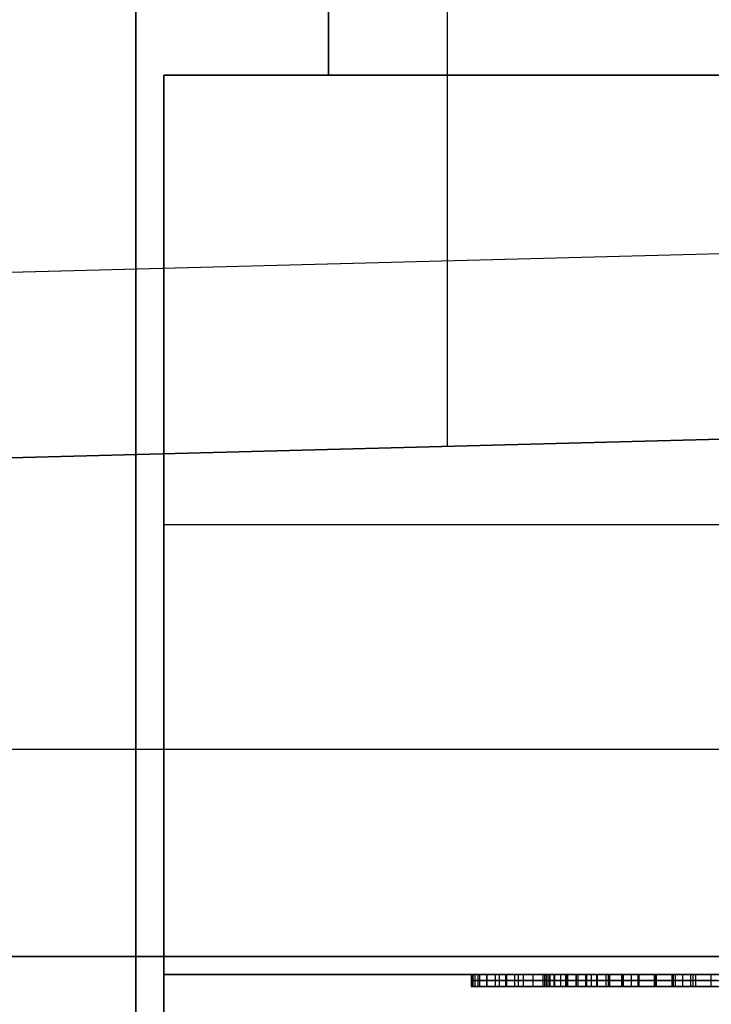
# Model space of a CAD drawing. Extents: x -8 to 8, y 0 to 107.
# Tile 149 of 256: x -2.96 to -1.8, y 27.6 to 29.24. Entities that reach past the tile are written whole.
import ezdxf

# ---------------------------------------------------------------- set-up
doc = ezdxf.new("R2010")
doc.units = 0
doc.layers.add('COUPLER_CASE', color=7, linetype='CONTINUOUS')
doc.layers.add('COUPLER_PCB', color=7, linetype='CONTINUOUS')

msp = doc.modelspace()

# ---------------------------------------------------------------- linework, layer by layer
at = {"layer": 'COUPLER_CASE', "color": 9}
for p, q in [((-2.7628, 26.419, 131.6584), (-2.7628, 33.309, 131.6584)), ((-2.7628, 33.309, 132.9086), (-2.7628, 26.419, 132.9086)), ((-2.7628, 33.309, 132.2835), (-2.7628, 26.419, 132.2835))]:
    msp.add_line(p, q, dxfattribs=at)
at = {"layer": 'COUPLER_CASE', "color": 254}
for p, q in [((-2.2428, 28.5326, 8.2411), (-2.2428, 31.2148, 8.2411)), ((-2.2428, 28.8425, 143.1553), (-2.2428, 30.1074, 143.1553)), ((-5.0389, 28.7693, 143.0821), (1.4297, 28.9387, 143.2515)), ((-5.0389, 28.7693, 145.583), (-0.0703, 28.8994, 145.7131)), ((-5.0389, 28.7693, 144.3976), (-0.0703, 28.8994, 144.3976)), ((-1.8046, 28.854, 145.6677), (-1.8046, 28.854, 143.1668)), ((1.4297, 28.6288, 8.145), (-5.0389, 28.4594, 8.3143)), ((-0.0703, 28.5895, 5.6834), (-5.0389, 28.4594, 5.8135)), ((-5.0389, 28.4594, 6.9989), (-0.0703, 28.5895, 6.9989)), ((-1.8046, 28.5441, 8.2297), (-1.8046, 28.5441, 5.7288))]:
    msp.add_line(p, q, dxfattribs=at)
at = {"layer": 'COUPLER_PCB', "color": 254}
for p, q in [((-2.441, 31.4517, 82.6605), (-2.441, 29.1517, 82.6605)), ((-2.441, 29.1517, 92.6605), (-2.441, 31.4517, 92.6605)), ((-2.441, 31.4517, 57.1605), (-2.441, 29.1517, 57.1605)), ((-2.441, 29.1517, 67.1605), (-2.441, 31.4517, 67.1605)), ((0.284, 29.1517, 91.5055), (-2.716, 29.1517, 91.5055)), ((-2.716, 29.1517, 91.5055), (-2.716, 29.1517, 92.6605)), ((-2.716, 29.1517, 92.6605), (-1.716, 29.1517, 92.6605)), ((-1.716, 29.1517, 82.6605), (-2.716, 29.1517, 82.6605)), ((-2.716, 29.1517, 82.6605), (-2.716, 29.1517, 83.8155)), ((-2.716, 29.1517, 83.8155), (0.284, 29.1517, 83.8155)), ((0.284, 29.1517, 84.3655), (-2.716, 29.1517, 84.3655)), ((-2.716, 29.1517, 84.3655), (-2.716, 29.1517, 84.8355)), ((-2.716, 29.1517, 84.8355), (0.284, 29.1517, 84.8355)), ((0.284, 29.1517, 85.3855), (-2.716, 29.1517, 85.3855)), ((-2.716, 29.1517, 85.3855), (-2.716, 29.1517, 85.8555)), ((-2.716, 29.1517, 85.8555), (0.284, 29.1517, 85.8555)), ((0.284, 29.1517, 86.4055), (-2.716, 29.1517, 86.4055)), ((-2.716, 29.1517, 86.4055), (-2.716, 29.1517, 86.8755)), ((-2.716, 29.1517, 86.8755), (0.284, 29.1517, 86.8755)), ((0.284, 29.1517, 87.4255), (-2.716, 29.1517, 87.4255)), ((-2.716, 29.1517, 87.4255), (-2.716, 29.1517, 87.8955)), ((-2.716, 29.1517, 87.8955), (0.284, 29.1517, 87.8955)), ((0.284, 29.1517, 88.4455), (-2.716, 29.1517, 88.4455)), ((-2.716, 29.1517, 88.4455), (-2.716, 29.1517, 88.9155)), ((-2.716, 29.1517, 88.9155), (0.284, 29.1517, 88.9155)), ((0.284, 29.1517, 89.4655), (-2.716, 29.1517, 89.4655)), ((-2.716, 29.1517, 89.4655), (-2.716, 29.1517, 89.9355)), ((-2.716, 29.1517, 89.9355), (0.284, 29.1517, 89.9355)), ((0.284, 29.1517, 90.4855), (-2.716, 29.1517, 90.4855)), ((-2.716, 29.1517, 90.4855), (-2.716, 29.1517, 90.9555)), ((-2.716, 29.1517, 90.9555), (0.284, 29.1517, 90.9555)), ((-2.716, 29.1517, 85.3855), (-2.716, 27.6517, 85.3855)), ((-2.716, 29.1517, 86.4055), (-2.716, 27.6517, 86.4055)), ((-2.716, 29.1517, 87.4255), (-2.716, 27.6517, 87.4255)), ((-2.716, 29.1517, 88.4455), (-2.716, 27.6517, 88.4455)), ((-2.716, 29.1517, 89.4655), (-2.716, 27.6517, 89.4655)), ((-2.716, 29.1517, 91.5055), (-2.716, 27.6517, 91.5055)), ((-2.716, 27.6517, 92.6605), (-2.716, 29.1517, 92.6605)), ((-2.716, 29.1517, 82.6605), (-2.716, 27.6517, 82.6605)), ((-2.716, 27.6517, 83.8155), (-2.716, 29.1517, 83.8155)), ((-2.716, 29.1517, 84.3655), (-2.716, 27.6517, 84.3655)), ((-2.716, 27.6517, 85.8555), (-2.716, 29.1517, 85.8555)), ((-2.716, 27.6517, 86.8755), (-2.716, 29.1517, 86.8755)), ((-2.716, 27.6517, 87.8955), (-2.716, 29.1517, 87.8955)), ((-2.716, 27.6517, 88.9155), (-2.716, 29.1517, 88.9155)), ((-2.716, 27.6517, 89.9355), (-2.716, 29.1517, 89.9355)), ((-2.716, 27.6517, 90.9555), (-2.716, 29.1517, 90.9555)), ((-2.716, 29.1517, 90.4855), (-2.716, 27.6517, 90.4855)), ((-2.716, 27.6517, 84.8355), (-2.716, 29.1517, 84.8355)), ((2.484, 29.1517, 87.6605), (-2.716, 29.1517, 87.6605)), ((-2.716, 29.1517, 92.083), (-2.716, 27.6517, 92.083)), ((-2.716, 29.1517, 83.238), (-2.716, 27.6517, 83.238)), ((-2.716, 29.1517, 85.6205), (-2.716, 27.6517, 85.6205)), ((-2.716, 29.1517, 86.6405), (-2.716, 27.6517, 86.6405)), ((-2.716, 29.1517, 87.6605), (-2.716, 27.6517, 87.6605)), ((-2.716, 29.1517, 88.6805), (-2.716, 27.6517, 88.6805)), ((-2.716, 29.1517, 89.7005), (-2.716, 27.6517, 89.7005)), ((-2.716, 29.1517, 90.7205), (-2.716, 27.6517, 90.7205)), ((-2.716, 29.1517, 84.6005), (-2.716, 27.6517, 84.6005)), ((0.284, 29.1517, 66.0055), (-2.716, 29.1517, 66.0055)), ((-2.716, 29.1517, 66.0055), (-2.716, 29.1517, 67.1605)), ((-2.716, 29.1517, 67.1605), (-1.716, 29.1517, 67.1605)), ((-1.716, 29.1517, 57.1605), (-2.716, 29.1517, 57.1605)), ((-2.716, 29.1517, 57.1605), (-2.716, 29.1517, 58.3155)), ((-2.716, 29.1517, 58.3155), (0.284, 29.1517, 58.3155)), ((0.284, 29.1517, 58.8655), (-2.716, 29.1517, 58.8655)), ((-2.716, 29.1517, 58.8655), (-2.716, 29.1517, 59.3355)), ((-2.716, 29.1517, 59.3355), (0.284, 29.1517, 59.3355)), ((0.284, 29.1517, 59.8855), (-2.716, 29.1517, 59.8855)), ((-2.716, 29.1517, 59.8855), (-2.716, 29.1517, 60.3555)), ((-2.716, 29.1517, 60.3555), (0.284, 29.1517, 60.3555)), ((0.284, 29.1517, 60.9055), (-2.716, 29.1517, 60.9055)), ((-2.716, 29.1517, 60.9055), (-2.716, 29.1517, 61.3755)), ((-2.716, 29.1517, 61.3755), (0.284, 29.1517, 61.3755)), ((0.284, 29.1517, 61.9255), (-2.716, 29.1517, 61.9255)), ((-2.716, 29.1517, 61.9255), (-2.716, 29.1517, 62.3955)), ((-2.716, 29.1517, 62.3955), (0.284, 29.1517, 62.3955)), ((0.284, 29.1517, 62.9455), (-2.716, 29.1517, 62.9455)), ((-2.716, 29.1517, 62.9455), (-2.716, 29.1517, 63.4155)), ((-2.716, 29.1517, 63.4155), (0.284, 29.1517, 63.4155)), ((0.284, 29.1517, 63.9655), (-2.716, 29.1517, 63.9655)), ((-2.716, 29.1517, 63.9655), (-2.716, 29.1517, 64.4355)), ((-2.716, 29.1517, 64.4355), (0.284, 29.1517, 64.4355)), ((0.284, 29.1517, 64.9855), (-2.716, 29.1517, 64.9855)), ((-2.716, 29.1517, 64.9855), (-2.716, 29.1517, 65.4555)), ((-2.716, 29.1517, 65.4555), (0.284, 29.1517, 65.4555)), ((-2.716, 29.1517, 59.8855), (-2.716, 27.6517, 59.8855)), ((-2.716, 29.1517, 60.9055), (-2.716, 27.6517, 60.9055)), ((-2.716, 29.1517, 61.9255), (-2.716, 27.6517, 61.9255)), ((-2.716, 29.1517, 62.9455), (-2.716, 27.6517, 62.9455)), ((-2.716, 29.1517, 63.9655), (-2.716, 27.6517, 63.9655)), ((-2.716, 29.1517, 66.0055), (-2.716, 27.6517, 66.0055)), ((-2.716, 27.6517, 67.1605), (-2.716, 29.1517, 67.1605)), ((-2.716, 29.1517, 57.1605), (-2.716, 27.6517, 57.1605)), ((-2.716, 27.6517, 58.3155), (-2.716, 29.1517, 58.3155)), ((-2.716, 29.1517, 58.8655), (-2.716, 27.6517, 58.8655)), ((-2.716, 27.6517, 60.3555), (-2.716, 29.1517, 60.3555)), ((-2.716, 27.6517, 61.3755), (-2.716, 29.1517, 61.3755)), ((-2.716, 27.6517, 62.3955), (-2.716, 29.1517, 62.3955)), ((-2.716, 27.6517, 63.4155), (-2.716, 29.1517, 63.4155)), ((-2.716, 27.6517, 64.4355), (-2.716, 29.1517, 64.4355)), ((-2.716, 27.6517, 65.4555), (-2.716, 29.1517, 65.4555)), ((-2.716, 29.1517, 64.9855), (-2.716, 27.6517, 64.9855)), ((-2.716, 27.6517, 59.3355), (-2.716, 29.1517, 59.3355)), ((2.484, 29.1517, 62.1605), (-2.716, 29.1517, 62.1605)), ((-2.716, 29.1517, 66.583), (-2.716, 27.6517, 66.583)), ((-2.716, 29.1517, 57.738), (-2.716, 27.6517, 57.738)), ((-2.716, 29.1517, 60.1205), (-2.716, 27.6517, 60.1205)), ((-2.716, 29.1517, 61.1405), (-2.716, 27.6517, 61.1405)), ((-2.716, 29.1517, 62.1605), (-2.716, 27.6517, 62.1605)), ((-2.716, 29.1517, 63.1805), (-2.716, 27.6517, 63.1805)), ((-2.716, 29.1517, 64.2005), (-2.716, 27.6517, 64.2005)), ((-2.716, 29.1517, 65.2205), (-2.716, 27.6517, 65.2205)), ((-2.716, 29.1517, 59.1005), (-2.716, 27.6517, 59.1005)), ((-0.316, 28.4017, 85.3855), (-2.716, 28.4017, 85.3855)), ((-0.316, 28.4017, 85.8555), (-2.716, 28.4017, 85.8555)), ((-0.316, 28.4017, 86.4055), (-2.716, 28.4017, 86.4055)), ((-0.316, 28.4017, 86.8755), (-2.716, 28.4017, 86.8755)), ((-0.316, 28.4017, 87.4255), (-2.716, 28.4017, 87.4255)), ((-0.316, 28.4017, 87.8955), (-2.716, 28.4017, 87.8955)), ((-0.316, 28.4017, 88.4455), (-2.716, 28.4017, 88.4455)), ((-0.316, 28.4017, 88.9155), (-2.716, 28.4017, 88.9155)), ((-0.316, 28.4017, 89.4655), (-2.716, 28.4017, 89.4655)), ((-0.316, 28.4017, 89.9355), (-2.716, 28.4017, 89.9355)), ((-0.316, 28.4017, 90.4855), (-2.716, 28.4017, 90.4855)), ((-0.316, 28.4017, 90.9555), (-2.716, 28.4017, 90.9555)), ((-0.316, 28.4017, 91.5055), (-2.716, 28.4017, 91.5055)), ((-2.716, 28.4017, 91.5055), (-2.716, 28.4017, 92.6605)), ((-2.716, 28.4017, 82.6605), (-2.716, 28.4017, 83.8155)), ((-0.316, 28.4017, 83.8155), (-2.716, 28.4017, 83.8155)), ((-0.316, 28.4017, 84.3655), (-2.716, 28.4017, 84.3655)), ((-0.316, 28.4017, 84.8355), (-2.716, 28.4017, 84.8355)), ((-2.716, 28.4017, 85.3855), (-2.716, 28.4017, 85.8555)), ((-2.716, 28.4017, 86.4055), (-2.716, 28.4017, 86.8755)), ((-2.716, 28.4017, 87.4255), (-2.716, 28.4017, 87.8955)), ((-2.716, 28.4017, 88.4455), (-2.716, 28.4017, 88.9155)), ((-2.716, 28.4017, 89.4655), (-2.716, 28.4017, 89.9355)), ((-2.716, 28.4017, 90.4855), (-2.716, 28.4017, 90.9555)), ((-2.716, 28.4017, 84.3655), (-2.716, 28.4017, 84.8355)), ((-0.316, 28.4017, 59.8855), (-2.716, 28.4017, 59.8855)), ((-0.316, 28.4017, 60.3555), (-2.716, 28.4017, 60.3555)), ((-0.316, 28.4017, 60.9055), (-2.716, 28.4017, 60.9055)), ((-0.316, 28.4017, 61.3755), (-2.716, 28.4017, 61.3755)), ((-0.316, 28.4017, 61.9255), (-2.716, 28.4017, 61.9255)), ((-0.316, 28.4017, 62.3955), (-2.716, 28.4017, 62.3955)), ((-0.316, 28.4017, 62.9455), (-2.716, 28.4017, 62.9455)), ((-0.316, 28.4017, 63.4155), (-2.716, 28.4017, 63.4155)), ((-0.316, 28.4017, 63.9655), (-2.716, 28.4017, 63.9655)), ((-0.316, 28.4017, 64.4355), (-2.716, 28.4017, 64.4355)), ((-0.316, 28.4017, 64.9855), (-2.716, 28.4017, 64.9855)), ((-0.316, 28.4017, 65.4555), (-2.716, 28.4017, 65.4555)), ((-0.316, 28.4017, 66.0055), (-2.716, 28.4017, 66.0055)), ((-2.716, 28.4017, 66.0055), (-2.716, 28.4017, 67.1605)), ((-2.716, 28.4017, 57.1605), (-2.716, 28.4017, 58.3155)), ((-0.316, 28.4017, 58.3155), (-2.716, 28.4017, 58.3155)), ((-0.316, 28.4017, 58.8655), (-2.716, 28.4017, 58.8655)), ((-0.316, 28.4017, 59.3355), (-2.716, 28.4017, 59.3355)), ((-2.716, 28.4017, 59.8855), (-2.716, 28.4017, 60.3555)), ((-2.716, 28.4017, 60.9055), (-2.716, 28.4017, 61.3755)), ((-2.716, 28.4017, 61.9255), (-2.716, 28.4017, 62.3955)), ((-2.716, 28.4017, 62.9455), (-2.716, 28.4017, 63.4155)), ((-2.716, 28.4017, 63.9655), (-2.716, 28.4017, 64.4355)), ((-2.716, 28.4017, 64.9855), (-2.716, 28.4017, 65.4555)), ((-2.716, 28.4017, 58.8655), (-2.716, 28.4017, 59.3355)), ((5.784, 28.0267, 79.9105), (-5.616, 28.0267, 79.9105)), ((5.784, 28.0267, 95.4105), (-5.616, 28.0267, 95.4105)), ((5.784, 28.0267, 54.4105), (-5.616, 28.0267, 54.4105)), ((5.784, 28.0267, 69.9105), (-5.616, 28.0267, 69.9105)), ((-0.866, 27.6817, 97.7305), (-4.396, 27.6817, 97.7305)), ((-4.396, 27.6817, 77.5905), (-0.866, 27.6817, 77.5905)), ((-0.916, 27.6817, 97.4305), (-4.396, 27.6817, 97.4305)), ((-4.396, 27.6817, 77.8905), (-0.916, 27.6817, 77.8905)), ((-0.866, 27.6817, 72.2305), (-4.396, 27.6817, 72.2305)), ((-4.396, 27.6817, 52.0905), (-0.866, 27.6817, 52.0905)), ((-0.916, 27.6817, 71.9305), (-4.396, 27.6817, 71.9305)), ((-4.396, 27.6817, 52.3905), (-0.916, 27.6817, 52.3905)), ((-2.406, 27.6817, 97.7305), (-2.406, 27.6817, 97.4305)), ((-2.406, 27.6817, 77.8905), (-2.406, 27.6817, 77.5905)), ((-2.406, 27.6817, 72.2305), (-2.406, 27.6817, 71.9305)), ((-2.406, 27.6817, 52.3905), (-2.406, 27.6817, 52.0905)), ((-2.716, 27.6517, 85.8555), (-2.716, 27.6517, 85.3855)), ((-2.716, 27.6517, 85.3855), (-0.916, 27.6517, 85.3855)), ((-0.916, 27.6517, 84.8355), (-2.716, 27.6517, 84.8355)), ((-2.716, 27.6517, 84.8355), (-2.716, 27.6517, 84.3655)), ((-2.716, 27.6517, 84.3655), (-0.916, 27.6517, 84.3655)), ((-0.916, 27.6517, 83.8155), (-2.716, 27.6517, 83.8155)), ((-2.716, 27.6517, 83.8155), (-2.716, 27.6517, 82.6605)), ((-2.716, 27.6517, 82.6605), (-2.716, 27.6517, 81.7105)), ((-2.716, 27.6517, 81.7105), (-1.716, 27.6517, 81.7105)), ((-1.716, 27.6517, 93.6105), (-2.716, 27.6517, 93.6105)), ((-2.716, 27.6517, 93.6105), (-2.716, 27.6517, 92.6605)), ((-2.716, 27.6517, 92.6605), (-2.716, 27.6517, 91.5055)), ((-2.716, 27.6517, 91.5055), (-0.916, 27.6517, 91.5055)), ((-0.916, 27.6517, 90.9555), (-2.716, 27.6517, 90.9555)), ((-2.716, 27.6517, 90.9555), (-2.716, 27.6517, 90.4855)), ((-2.716, 27.6517, 90.4855), (-0.916, 27.6517, 90.4855)), ((-0.916, 27.6517, 89.9355), (-2.716, 27.6517, 89.9355)), ((-2.716, 27.6517, 89.9355), (-2.716, 27.6517, 89.4655)), ((-2.716, 27.6517, 89.4655), (-0.916, 27.6517, 89.4655)), ((-0.916, 27.6517, 88.9155), (-2.716, 27.6517, 88.9155)), ((-2.716, 27.6517, 88.9155), (-2.716, 27.6517, 88.4455)), ((-2.716, 27.6517, 88.4455), (-0.916, 27.6517, 88.4455)), ((-0.916, 27.6517, 87.8955), (-2.716, 27.6517, 87.8955)), ((-2.716, 27.6517, 87.8955), (-2.716, 27.6517, 87.4255)), ((-2.716, 27.6517, 87.4255), (-0.916, 27.6517, 87.4255)), ((-0.916, 27.6517, 86.8755), (-2.716, 27.6517, 86.8755)), ((-2.716, 27.6517, 86.8755), (-2.716, 27.6517, 86.4055)), ((-2.716, 27.6517, 86.4055), (-0.916, 27.6517, 86.4055)), ((-0.916, 27.6517, 85.8555), (-2.716, 27.6517, 85.8555)), ((-2.716, 27.6517, 93.6105), (-2.716, 18.1517, 93.6105)), ((-2.716, 19.0517, 82.6605), (-2.716, 27.6517, 82.6605)), ((-2.716, 27.6517, 92.6605), (-2.716, 19.0517, 92.6605)), ((-2.716, 18.1517, 81.7105), (-2.716, 27.6517, 81.7105)), ((0.4492, 27.6517, 87.6605), (-2.716, 27.6517, 87.6605)), ((-2.716, 27.6517, 60.3555), (-2.716, 27.6517, 59.8855)), ((-2.716, 27.6517, 59.8855), (-0.916, 27.6517, 59.8855)), ((-0.916, 27.6517, 59.3355), (-2.716, 27.6517, 59.3355)), ((-2.716, 27.6517, 59.3355), (-2.716, 27.6517, 58.8655)), ((-2.716, 27.6517, 58.8655), (-0.916, 27.6517, 58.8655)), ((-0.916, 27.6517, 58.3155), (-2.716, 27.6517, 58.3155)), ((-2.716, 27.6517, 58.3155), (-2.716, 27.6517, 57.1605)), ((-2.716, 27.6517, 57.1605), (-2.716, 27.6517, 56.2105)), ((-2.716, 27.6517, 56.2105), (-1.716, 27.6517, 56.2105)), ((-1.716, 27.6517, 68.1105), (-2.716, 27.6517, 68.1105)), ((-2.716, 27.6517, 68.1105), (-2.716, 27.6517, 67.1605)), ((-2.716, 27.6517, 67.1605), (-2.716, 27.6517, 66.0055)), ((-2.716, 27.6517, 66.0055), (-0.916, 27.6517, 66.0055)), ((-0.916, 27.6517, 65.4555), (-2.716, 27.6517, 65.4555)), ((-2.716, 27.6517, 65.4555), (-2.716, 27.6517, 64.9855)), ((-2.716, 27.6517, 64.9855), (-0.916, 27.6517, 64.9855)), ((-0.916, 27.6517, 64.4355), (-2.716, 27.6517, 64.4355)), ((-2.716, 27.6517, 64.4355), (-2.716, 27.6517, 63.9655)), ((-2.716, 27.6517, 63.9655), (-0.916, 27.6517, 63.9655)), ((-0.916, 27.6517, 63.4155), (-2.716, 27.6517, 63.4155)), ((-2.716, 27.6517, 63.4155), (-2.716, 27.6517, 62.9455)), ((-2.716, 27.6517, 62.9455), (-0.916, 27.6517, 62.9455)), ((-0.916, 27.6517, 62.3955), (-2.716, 27.6517, 62.3955)), ((-2.716, 27.6517, 62.3955), (-2.716, 27.6517, 61.9255)), ((-2.716, 27.6517, 61.9255), (-0.916, 27.6517, 61.9255)), ((-0.916, 27.6517, 61.3755), (-2.716, 27.6517, 61.3755)), ((-2.716, 27.6517, 61.3755), (-2.716, 27.6517, 60.9055)), ((-2.716, 27.6517, 60.9055), (-0.916, 27.6517, 60.9055)), ((-0.916, 27.6517, 60.3555), (-2.716, 27.6517, 60.3555)), ((-2.716, 27.6517, 68.1105), (-2.716, 18.1517, 68.1105)), ((-2.716, 19.0517, 57.1605), (-2.716, 27.6517, 57.1605)), ((-2.716, 27.6517, 67.1605), (-2.716, 19.0517, 67.1605)), ((-2.716, 18.1517, 56.2105), (-2.716, 27.6517, 56.2105)), ((0.4492, 27.6517, 62.1605), (-2.716, 27.6517, 62.1605)), ((-2.2029, 27.6517, 85.137), (-2.2029, 27.6317, 85.137)), ((-2.2029, 27.6517, 59.637), (-2.2029, 27.6317, 59.637)), ((-2.2012, 27.6317, 85.1756), (-2.2012, 27.6517, 85.1756)), ((-2.2012, 27.6317, 59.6756), (-2.2012, 27.6517, 59.6756)), ((-2.1999, 27.6317, 85.0887), (-2.1999, 27.6517, 85.0887)), ((-2.1999, 27.6317, 59.5887), (-2.1999, 27.6517, 59.5887)), ((-2.1965, 27.6317, 85.2123), (-2.1965, 27.6517, 85.2123)), ((-2.1965, 27.6317, 59.7123), (-2.1965, 27.6517, 59.7123)), ((-2.1912, 27.6317, 85.0422), (-2.1912, 27.6517, 85.0422)), ((-2.1912, 27.6317, 59.5422), (-2.1912, 27.6517, 59.5422)), ((-2.1884, 27.6317, 85.247), (-2.1884, 27.6517, 85.247)), ((-2.1884, 27.6317, 59.747), (-2.1884, 27.6517, 59.747)), ((-2.177, 27.6317, 85.2799), (-2.177, 27.6517, 85.2799)), ((-2.177, 27.6317, 59.7799), (-2.177, 27.6517, 59.7799)), ((-2.1766, 27.6317, 84.9977), (-2.1766, 27.6517, 84.9977)), ((-2.1766, 27.6317, 59.4977), (-2.1766, 27.6517, 59.4977)), ((-2.1626, 27.6317, 85.3111), (-2.1626, 27.6517, 85.3111)), ((-2.1626, 27.6317, 59.8111), (-2.1626, 27.6517, 59.8111)), ((-2.156, 27.6317, 84.9551), (-2.156, 27.6517, 84.9551)), ((-2.156, 27.6317, 59.4551), (-2.156, 27.6517, 59.4551)), ((-2.145, 27.6317, 85.3401), (-2.145, 27.6517, 85.3401)), ((-2.145, 27.6317, 59.8401), (-2.145, 27.6517, 59.8401)), ((-2.1437, 27.6317, 84.935), (-2.1437, 27.6517, 84.935)), ((-2.1437, 27.6317, 59.435), (-2.1437, 27.6517, 59.435)), ((-2.1301, 27.6317, 84.9159), (-2.1301, 27.6517, 84.9159)), ((-2.1301, 27.6317, 59.4159), (-2.1301, 27.6517, 59.4159)), ((-2.124, 27.6317, 85.3674), (-2.124, 27.6517, 85.3674)), ((-2.124, 27.6317, 59.8674), (-2.124, 27.6517, 59.8674)), ((-2.1155, 27.6317, 84.8983), (-2.1155, 27.6517, 84.8983)), ((-2.1155, 27.6317, 59.3983), (-2.1155, 27.6517, 59.3983)), ((-2.0998, 27.6317, 85.3927), (-2.0998, 27.6517, 85.3927)), ((-2.0998, 27.6317, 59.8927), (-2.0998, 27.6517, 59.8927)), ((-2.0996, 27.6317, 84.8817), (-2.0996, 27.6517, 84.8817)), ((-2.0996, 27.6317, 59.3817), (-2.0996, 27.6517, 59.3817)), ((-2.0827, 27.6317, 84.8665), (-2.0827, 27.6517, 84.8665)), ((-2.0827, 27.6317, 59.3665), (-2.0827, 27.6517, 59.3665)), ((-2.0807, 27.6517, 85.137), (-2.0807, 27.6317, 85.137)), ((-1.5245, 27.6517, 85.1374), (-2.0807, 27.6517, 85.1374)), ((-2.0807, 27.6517, 59.637), (-2.0807, 27.6317, 59.637)), ((-1.5245, 27.6517, 59.6374), (-2.0807, 27.6517, 59.6374)), ((-2.0797, 27.6317, 85.1143), (-2.0797, 27.6517, 85.1143)), ((-2.0797, 27.6317, 85.1599), (-2.0797, 27.6517, 85.1599)), ((-2.0797, 27.6317, 59.6143), (-2.0797, 27.6517, 59.6143)), ((-2.0797, 27.6317, 59.6599), (-2.0797, 27.6517, 59.6599)), ((-2.0765, 27.6317, 85.1819), (-2.0765, 27.6517, 85.1819)), ((-2.0765, 27.6317, 59.6819), (-2.0765, 27.6517, 59.6819)), ((-2.0763, 27.6317, 85.0925), (-2.0763, 27.6517, 85.0925)), ((-2.0763, 27.6317, 59.5925), (-2.0763, 27.6517, 59.5925)), ((-2.0727, 27.6317, 85.4156), (-2.0727, 27.6517, 85.4156)), ((-2.0727, 27.6317, 59.9156), (-2.0727, 27.6517, 59.9156)), ((-2.071, 27.6317, 85.0717), (-2.071, 27.6517, 85.0717)), ((-2.071, 27.6317, 85.2029), (-2.071, 27.6517, 85.2029)), ((-2.071, 27.6317, 59.5717), (-2.071, 27.6517, 59.5717)), ((-2.071, 27.6317, 59.7029), (-2.071, 27.6517, 59.7029)), ((-2.0644, 27.6317, 84.8525), (-2.0644, 27.6517, 84.8525)), ((-2.0644, 27.6317, 59.3525), (-2.0644, 27.6517, 59.3525)), ((-2.0634, 27.6317, 85.0518), (-2.0634, 27.6517, 85.0518)), ((-2.0634, 27.6317, 85.2229), (-2.0634, 27.6517, 85.2229)), ((-2.0634, 27.6317, 59.5518), (-2.0634, 27.6517, 59.5518)), ((-2.0634, 27.6317, 59.7229), (-2.0634, 27.6517, 59.7229)), ((-2.0536, 27.6317, 85.2419), (-2.0536, 27.6517, 85.2419)), ((-2.0536, 27.6317, 59.7419), (-2.0536, 27.6517, 59.7419)), ((-2.0534, 27.6317, 85.0329), (-2.0534, 27.6517, 85.0329)), ((-2.0534, 27.6317, 59.5329), (-2.0534, 27.6517, 59.5329)), ((-2.0449, 27.6317, 84.8398), (-2.0449, 27.6517, 84.8398)), ((-2.0449, 27.6317, 59.3398), (-2.0449, 27.6517, 59.3398)), ((-2.0426, 27.6317, 85.4353), (-2.0426, 27.6517, 85.4353)), ((-2.0426, 27.6317, 59.9353), (-2.0426, 27.6517, 59.9353)), ((-2.0417, 27.6317, 85.26), (-2.0417, 27.6517, 85.26)), ((-2.0417, 27.6317, 59.76), (-2.0417, 27.6517, 59.76)), ((-2.0415, 27.6317, 85.0151), (-2.0415, 27.6517, 85.0151)), ((-2.0415, 27.6317, 59.5151), (-2.0415, 27.6517, 59.5151)), ((-2.0277, 27.6317, 85.2769), (-2.0277, 27.6517, 85.2769)), ((-2.0277, 27.6317, 59.7769), (-2.0277, 27.6517, 59.7769)), ((-2.0273, 27.6317, 84.9981), (-2.0273, 27.6517, 84.9981)), ((-2.0273, 27.6317, 59.4981), (-2.0273, 27.6517, 59.4981)), ((-2.0244, 27.6317, 84.8283), (-2.0244, 27.6517, 84.8283)), ((-2.0244, 27.6317, 59.3283), (-2.0244, 27.6517, 59.3283)), ((-2.0114, 27.6317, 85.2928), (-2.0114, 27.6517, 85.2928)), ((-2.0114, 27.6317, 59.7928), (-2.0114, 27.6517, 59.7928)), ((-2.011, 27.6317, 84.9822), (-2.011, 27.6517, 84.9822)), ((-2.011, 27.6317, 59.4822), (-2.011, 27.6517, 59.4822)), ((-2.0097, 27.6317, 85.452), (-2.0097, 27.6517, 85.452)), ((-2.0097, 27.6317, 59.952), (-2.0097, 27.6517, 59.952)), ((-2.0021, 27.6317, 84.8181), (-2.0021, 27.6517, 84.8181)), ((-2.0021, 27.6317, 59.3181), (-2.0021, 27.6517, 59.3181)), ((-1.993, 27.6317, 85.3072), (-1.993, 27.6517, 85.3072)), ((-1.993, 27.6317, 59.8072), (-1.993, 27.6517, 59.8072)), ((-1.9923, 27.6317, 84.9678), (-1.9923, 27.6517, 84.9678)), ((-1.9923, 27.6317, 59.4678), (-1.9923, 27.6517, 59.4678)), ((-1.9779, 27.6317, 84.8092), (-1.9779, 27.6517, 84.8092)), ((-1.9779, 27.6317, 59.3092), (-1.9779, 27.6517, 59.3092)), ((-1.9739, 27.6317, 85.4658), (-1.9739, 27.6517, 85.4658)), ((-1.9739, 27.6317, 59.9658), (-1.9739, 27.6517, 59.9658)), ((-1.9722, 27.6317, 85.3197), (-1.9722, 27.6517, 85.3197)), ((-1.9722, 27.6317, 59.8197), (-1.9722, 27.6517, 59.8197)), ((-1.9716, 27.6317, 84.9551), (-1.9716, 27.6517, 84.9551)), ((-1.9716, 27.6317, 59.4551), (-1.9716, 27.6517, 59.4551)), ((-1.9518, 27.6317, 84.8016), (-1.9518, 27.6517, 84.8016)), ((-1.9518, 27.6317, 59.3016), (-1.9518, 27.6517, 59.3016)), ((-1.9493, 27.6317, 85.3303), (-1.9493, 27.6517, 85.3303)), ((-1.9493, 27.6317, 59.8303), (-1.9493, 27.6517, 59.8303)), ((-1.9485, 27.6317, 84.9445), (-1.9485, 27.6517, 84.9445)), ((-1.9485, 27.6317, 59.4445), (-1.9485, 27.6517, 59.4445)), ((-1.9353, 27.6317, 85.4764), (-1.9353, 27.6517, 85.4764)), ((-1.9353, 27.6317, 59.9764), (-1.9353, 27.6517, 59.9764)), ((-1.9243, 27.6317, 85.339), (-1.9243, 27.6517, 85.339)), ((-1.9243, 27.6317, 59.839), (-1.9243, 27.6517, 59.839)), ((-1.9239, 27.6317, 84.7955), (-1.9239, 27.6517, 84.7955)), ((-1.9239, 27.6317, 59.2955), (-1.9239, 27.6517, 59.2955)), ((-1.9228, 27.6317, 84.9358), (-1.9228, 27.6517, 84.9358)), ((-1.9228, 27.6317, 59.4358), (-1.9228, 27.6517, 59.4358)), ((-1.8971, 27.6317, 85.3458), (-1.8971, 27.6517, 85.3458)), ((-1.8971, 27.6317, 59.8458), (-1.8971, 27.6517, 59.8458)), ((-1.8952, 27.6317, 84.929), (-1.8952, 27.6517, 84.929)), ((-1.8952, 27.6317, 59.429), (-1.8952, 27.6517, 59.429)), ((-1.894, 27.6317, 85.484), (-1.894, 27.6517, 85.484)), ((-1.894, 27.6317, 59.984), (-1.894, 27.6517, 59.984)), ((-1.8938, 27.6317, 84.7908), (-1.8938, 27.6517, 84.7908)), ((-1.8938, 27.6317, 59.2908), (-1.8938, 27.6517, 59.2908)), ((-1.8677, 27.6317, 85.3507), (-1.8677, 27.6517, 85.3507)), ((-1.8677, 27.6317, 59.8507), (-1.8677, 27.6517, 59.8507)), ((-1.8651, 27.6317, 84.9241), (-1.8651, 27.6517, 84.9241)), ((-1.8651, 27.6317, 59.4241), (-1.8651, 27.6517, 59.4241)), ((-1.8617, 27.6317, 84.7874), (-1.8617, 27.6517, 84.7874)), ((-1.8617, 27.6317, 59.2874), (-1.8617, 27.6517, 59.2874)), ((-1.8497, 27.6317, 85.4887), (-1.8497, 27.6517, 85.4887)), ((-1.8497, 27.6317, 59.9887), (-1.8497, 27.6517, 59.9887)), ((-1.8361, 27.6317, 85.3535), (-1.8361, 27.6517, 85.3535)), ((-1.8361, 27.6317, 59.8535), (-1.8361, 27.6517, 59.8535)), ((-1.8327, 27.6317, 84.9214), (-1.8327, 27.6517, 84.9214)), ((-1.8327, 27.6317, 59.4214), (-1.8327, 27.6517, 59.4214)), ((-1.8278, 27.6317, 84.7853), (-1.8278, 27.6517, 84.7853)), ((-1.8278, 27.6317, 59.2853), (-1.8278, 27.6517, 59.2853)), ((-1.8026, 27.6317, 85.4902), (-1.8026, 27.6517, 85.4902)), ((-1.4873, 27.6517, 85.3738), (-1.8026, 27.6517, 85.4902)), ((-1.8026, 27.6517, 84.9204), (-1.8026, 27.6517, 85.3545)), ((-1.8026, 27.6317, 59.9902), (-1.8026, 27.6517, 59.9902)), ((-1.4873, 27.6517, 59.8738), (-1.8026, 27.6517, 59.9902)), ((-1.8026, 27.6517, 59.4204), (-1.8026, 27.6517, 59.8545)), ((-2.0807, 27.6317, 85.1374), (-2.2029, 27.6317, 85.1374)), ((-2.0807, 27.6317, 59.6374), (-2.2029, 27.6317, 59.6374)), ((-1.8026, 27.6417, 85.4902), (-1.4873, 27.6417, 85.3738)), ((-1.8026, 27.6417, 59.9902), (-1.4873, 27.6417, 59.8738)), ((-1.8026, 27.6317, 85.4902), (-1.4873, 27.6317, 85.3738)), ((-1.8026, 27.6317, 84.7847), (-1.8026, 27.6317, 84.9204)), ((-1.8026, 27.6317, 85.3545), (-1.8026, 27.6317, 85.4902)), ((-1.8026, 27.6317, 59.9902), (-1.4873, 27.6317, 59.8738)), ((-1.8026, 27.6317, 59.2847), (-1.8026, 27.6317, 59.4204)), ((-1.8026, 27.6317, 59.8545), (-1.8026, 27.6317, 59.9902))]:
    msp.add_line(p, q, dxfattribs=at)
at = {"layer": 'COUPLER_PCB', "color": 254, "extrusion": (4.37114e-08, 1, 4.37114e-08)}
for centre, radius, start, end in [((1.853, 85.1439, 27.6517), 0.3499, 358.8619, 98.2867), ((1.853, 59.6439, 27.6517), 0.3499, 358.8619, 98.2867), ((1.8511, 85.1314, 27.6517), 0.3518, 260.286, 0.9166), ((1.8511, 59.6314, 27.6517), 0.3518, 260.286, 0.9166), ((1.853, 85.1439, 27.6417), 0.3499, 358.8619, 98.2867), ((1.853, 59.6439, 27.6417), 0.3499, 358.8619, 98.2867), ((1.853, 85.1439, 27.6317), 0.3499, 358.8619, 98.2867), ((1.853, 59.6439, 27.6317), 0.3499, 358.8619, 98.2867), ((1.8511, 85.1314, 27.6317), 0.3518, 260.286, 0.9166), ((1.8511, 59.6314, 27.6317), 0.3518, 260.286, 0.9166), ((1.8439, 85.1533, 27.6417), 0.2374, 258.885, 356.0692), ((1.8463, 85.1239, 27.6417), 0.2348, 3.2074, 100.8256), ((1.8463, 59.6239, 27.6417), 0.2348, 3.2074, 100.8256), ((1.8439, 85.1533, 27.6317), 0.2374, 258.885, 356.0692), ((1.847, 85.1248, 27.6317), 0.234, 2.9814, 101.0516), ((1.8439, 85.1533, 27.6317), 0.2374, 258.885, 356.0692), ((1.8463, 85.1239, 27.6317), 0.2348, 3.2074, 100.8256), ((1.8439, 59.6533, 27.6317), 0.2374, 258.885, 356.0692), ((1.847, 59.6248, 27.6317), 0.234, 2.9814, 101.0516), ((1.8439, 59.6533, 27.6317), 0.2374, 258.885, 356.0692), ((1.8463, 59.6239, 27.6317), 0.2348, 3.2074, 100.8256), ((1.7584, 59.6243, 27.6317), 0.2343, 79.238, 176.8985)]:
    msp.add_arc(centre, radius, start, end, dxfattribs=at)
at = {"layer": 'COUPLER_PCB', "color": 254, "extrusion": (4.37113e-08, 1, 4.37113e-08)}
msp.add_arc((1.8439, 85.1533, 27.6517), 0.2374, 258.885, 356.0692, dxfattribs=at)
at = {"layer": 'COUPLER_PCB', "color": 254, "extrusion": (4.37114e-08, 1, 4.37115e-08)}
for centre in [(1.8463, 85.1239, 27.6517), (1.8463, 59.6239, 27.6517)]:
    msp.add_arc(centre, 0.2348, 3.2074, 100.8256, dxfattribs=at)
at = {"layer": 'COUPLER_PCB', "color": 254, "extrusion": (4.37114e-08, 1, 4.37113e-08)}
for centre, radius, start, end in [((1.8439, 59.6533, 27.6517), 0.2374, 258.885, 356.0692), ((1.8511, 85.1314, 27.6417), 0.3518, 260.286, 0.9166), ((1.8511, 59.6314, 27.6417), 0.3518, 260.286, 0.9166)]:
    msp.add_arc(centre, radius, start, end, dxfattribs=at)
at = {"layer": 'COUPLER_PCB', "color": 254, "extrusion": (4.37115e-08, 1, 4.37115e-08)}
msp.add_arc((1.8439, 59.6533, 27.6417), 0.2374, 258.885, 356.0692, dxfattribs=at)

doc.saveas('drawing.dxf')
